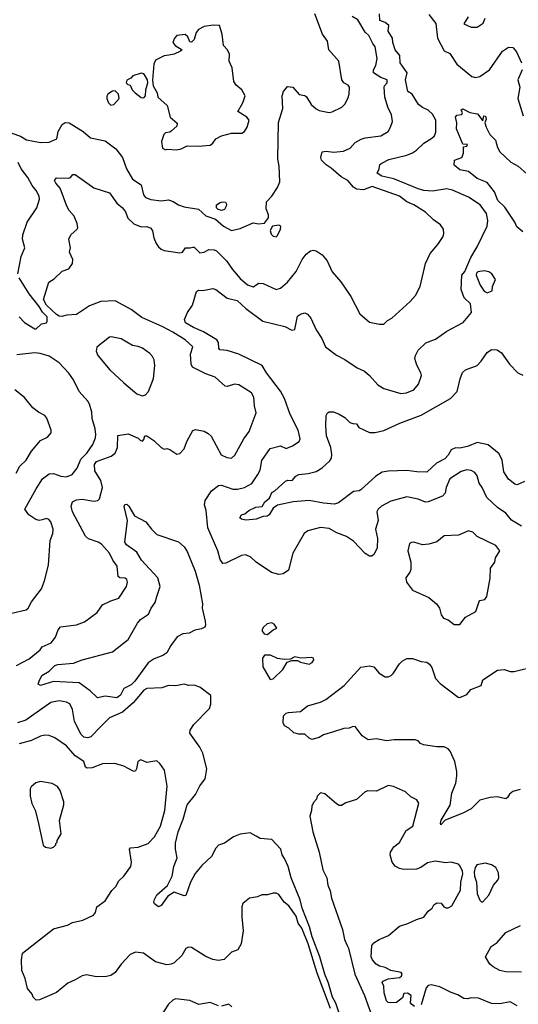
# Model space of a CAD drawing. Extents: x 1690054 to 1842981, y 782881 to 914114.
# Tile 182 of 256: x 1772799 to 1776272, y 824404 to 831265. Entities that reach past the tile are written whole.
import ezdxf

# ---------------------------------------------------------------- set-up
doc = ezdxf.new("R2010")
doc.units = 0

msp = doc.modelspace()

# ---------------------------------------------------------------- linework, layer by layer
at = {"layer": '0CON10XD'}
for points in [[(1772745, 830474.6), (1772805, 830453.4), (1772847.1, 830427.1), (1772945, 830408.2), (1773005, 830410.6), (1773058.9, 830435), (1773067.5, 830485), (1773096.2, 830533.8), (1773115, 830547.8), (1773145, 830546.4), (1773242.5, 830485), (1773292.7, 830442.7), (1773395, 830421.6), (1773468.1, 830365), (1773515.5, 830305), (1773543.1, 830225), (1773585, 830154.3), (1773644.6, 830114.6), (1773662, 830045), (1773675.5, 830025.5), (1773713, 830013), (1773785, 830003.5), (1773835, 830010.4), (1773868.5, 829998.5), (1773905, 829974), (1773945, 829961.2), (1774044.2, 829944.2), (1774095, 829898.6), (1774164.1, 829874.1), (1774218.8, 829825), (1774275, 829795.7), (1774335, 829810.9), (1774425, 829850), (1774465, 829843.3), (1774505, 829847.5), (1774532.5, 829885), (1774532.5, 829905), (1774517, 829947), (1774517.5, 829995), (1774555, 830036), (1774595.5, 830095), (1774611.9, 830135), (1774607.3, 830245), (1774598, 830295), (1774601.3, 830548.7), (1774631.8, 830645), (1774628, 830735), (1774636.7, 830765), (1774665, 830800), (1774702.5, 830795), (1774745, 830743.8), (1774785, 830736.7), (1774797.7, 830727.7), (1774830, 830675), (1774865, 830643.3), (1774885, 830632), (1774955, 830619.2), (1774975, 830622.9), (1775043.6, 830656.4), (1775064.5, 830675.5), (1775085.8, 830715), (1775094.2, 830745), (1775096.6, 830795), (1775087.6, 830807.6), (1775057.5, 830825), (1775042.5, 830845), (1775021.2, 830975), (1774952, 831055), (1774944.1, 831115), (1774907.5, 831165), (1774856.2, 831305)], [(1773200, 829845), (1773179.5, 829895), (1773144.5, 829935), (1773126.5, 829966.5), (1773081.3, 830091.3), (1773050, 830125), (1773041.5, 830145), (1773055, 830163.1), (1773139.7, 830160.3), (1773154.1, 830165.9), (1773170, 830185), (1773185, 830185.6), (1773315, 830092.9), (1773425, 830058.9), (1773475, 829985.6), (1773515, 829954.5), (1773537.1, 829925), (1773551.7, 829881.7), (1773593.4, 829843.4), (1773645, 829821.1), (1773685, 829823.1), (1773712.4, 829812.4), (1773724.6, 829794.6), (1773734.1, 829744.1), (1773749.5, 829705), (1773765, 829681.4), (1773785.4, 829665.4), (1773805, 829656.7), (1773915, 829639.3), (1773932.2, 829645), (1773955, 829674.1), (1773985.9, 829674.1), (1774005, 829680.8), (1774015, 829679.2), (1774055, 829639.2), (1774085, 829645.8), (1774117.5, 829662.5), (1774155, 829661.8), (1774170, 829655), (1774240, 829585), (1774280.6, 829525), (1774335, 829461.1), (1774385, 829418.1), (1774425, 829404), (1774465, 829428.8), (1774495, 829427.5), (1774585, 829385.6), (1774615, 829394.2), (1774665.7, 829435), (1774725, 829510.8), (1774767.8, 829595), (1774795, 829632), (1774825.9, 829654.1), (1774845, 829658.8), (1774865, 829653.8), (1774906.6, 829626.6), (1774940, 829585), (1774976.8, 829506.8), (1775037.4, 829437.4), (1775105, 829336.7), (1775169.2, 829215), (1775235, 829157.5), (1775305, 829144.2), (1775335, 829144.2), (1775361.3, 829168.7), (1775391.2, 829185), (1775518.9, 829301.1), (1775556.3, 829343.7), (1775588.1, 829405), (1775625.8, 829565), (1775659.2, 829635), (1775711.7, 829698.3), (1775748, 829755), (1775754.2, 829775), (1775752, 829805), (1775730, 829835), (1775681.1, 829871.1), (1775625, 829924.4), (1775544.2, 829975), (1775495.3, 829995.3), (1775445, 830035.5), (1775255, 830103.1), (1775195, 830079.1), (1775145, 830083.5), (1775125, 830097.5), (1775085, 830143.6), (1775038.8, 830168.8), (1774969.6, 830229.6), (1774935, 830252.5), (1774901.4, 830285), (1774896.9, 830305), (1774905.8, 830344.2), (1774935, 830349.2), (1774985, 830341.1), (1775055, 830349.8), (1775100.3, 830369.7), (1775135, 830409.6), (1775177.3, 830432.7), (1775205, 830441.8), (1775315, 830454.4), (1775365, 830486.2), (1775382.5, 830515), (1775396.1, 830556.1), (1775388.8, 830605), (1775365, 830647.5), (1775341.9, 830725), (1775338.1, 830795), (1775340, 830805), (1775358.5, 830825), (1775359.1, 830845), (1775315, 830861.3), (1775264.3, 830895), (1775264.8, 830915.2), (1775279.5, 830945), (1775290.5, 830995), (1775276, 831075), (1775258.4, 831098.4), (1775231.9, 831155), (1775205, 831177.5), (1775154, 831264), (1775115.9, 831285.9)], [(1776295, 827736), (1776225, 827777.5), (1776185, 827827.1), (1776127.8, 827865), (1776053.3, 827935), (1776021.4, 828005), (1776000.8, 828035), (1775985.4, 828085.4), (1775970.7, 828110.7), (1775945, 828124.3), (1775915, 828128.1), (1775875, 828115.6), (1775795, 828066.7), (1775770.7, 828005), (1775763.1, 827965), (1775745, 827945.3), (1775645.6, 827905.6), (1775625, 827903.3), (1775575, 827924.5), (1775495, 827940.6), (1775385, 827911.1), (1775320, 827875), (1775296.9, 827855), (1775287.5, 827835), (1775295.5, 827775), (1775278.4, 827715), (1775291.1, 827648.9), (1775289.4, 827585), (1775268.3, 827541.7), (1775252.5, 827527.5), (1775235, 827525.8), (1775205, 827544.4), (1775125, 827632.2), (1775075.8, 827665), (1775008.8, 827688.8), (1774955, 827719.4), (1774894.2, 827725.8), (1774805.9, 827704.1), (1774781.2, 827685), (1774702.4, 827547.6), (1774670.7, 827429.3), (1774635, 827404), (1774605, 827399.2), (1774552.3, 827412.3), (1774446.2, 827485), (1774410.3, 827520.3), (1774375, 827535.8), (1774345, 827532.5), (1774235, 827478.5), (1774215, 827476.8), (1774195, 827504.6), (1774179.1, 827565), (1774109.8, 827725), (1774097.6, 827845), (1774087.2, 827885), (1774091.5, 827915), (1774135, 827981.4), (1774185, 828019.4), (1774205, 828020.9), (1774285, 827992.5), (1774316.4, 827993.6), (1774365, 828006.2), (1774416.3, 828033.7), (1774459.1, 828095), (1774474.7, 828125.3), (1774486.9, 828193.1), (1774545, 828278.1), (1774615, 828295.5), (1774655, 828277.8), (1774700, 828295), (1774746.7, 828325), (1774753.8, 828345), (1774740, 828405), (1774683.9, 828515), (1774645, 828624.4), (1774615, 828676.4), (1774518.9, 828805), (1774488.8, 828855), (1774325, 828933.9), (1774245, 828960.9), (1774193.8, 828963.8), (1774185.6, 828975), (1774183.6, 829015), (1774171.8, 829035), (1774080.4, 829090.4), (1774010.4, 829120.4), (1773953.3, 829153.3), (1773948.2, 829175), (1773967.8, 829225), (1774002.2, 829275), (1774029.7, 829370.3), (1774045, 829379.5), (1774075, 829378.5), (1774145, 829392.5), (1774165.9, 829385.9), (1774243.7, 829323.7), (1774315, 829307.5), (1774375, 829252.7), (1774493.3, 829165), (1774647.1, 829127.1), (1774695, 829101.4), (1774715.8, 829105), (1774735, 829198), (1774755, 829212), (1774785, 829221.2), (1774805, 829213.8), (1774828, 829185), (1774865, 829103.3), (1774904.2, 829044.2), (1774928.8, 828985), (1775005, 828926.2), (1775065, 828896), (1775149.1, 828839.1), (1775200, 828815), (1775235, 828786.7), (1775295, 828721.2), (1775335, 828696), (1775455, 828660.8), (1775494.1, 828665.9), (1775545, 828686.7), (1775578, 828725), (1775598, 828785), (1775593.8, 828805), (1775565, 828857.5), (1775552.5, 828905), (1775556, 828925), (1775575, 828961.2), (1775627.4, 829012.6), (1775695, 829037.8), (1775775, 829094), (1775888.8, 829155), (1775946.7, 829225), (1775940, 829285), (1775895, 829327.5), (1775874.2, 829385), (1775878, 829485), (1775898.9, 829511.1), (1775941.1, 829608.9), (1775986.8, 829683.2), (1776056.4, 829826.4), (1776060.4, 829865), (1776050.4, 829915), (1776006.5, 829975), (1775925, 830027.7), (1775815, 830076.5), (1775775, 830086.4), (1775675, 830070.8), (1775614.3, 830075.7), (1775575.5, 830085.5), (1775405.2, 830155.2), (1775321.2, 830175), (1775290, 830195), (1775303.8, 830225), (1775308, 830255), (1775321.2, 830265), (1775369.6, 830290.4), (1775495, 830320), (1775535, 830336.4), (1775564.4, 830355), (1775615, 830403.3), (1775670.5, 830439.5), (1775688.2, 830455), (1775698.6, 830481.4), (1775697.7, 830565), (1775675, 830606.9), (1775645.2, 830635.2), (1775605, 830653.2), (1775578.2, 830675), (1775532.7, 830745), (1775502.3, 830765), (1775486.2, 830845), (1775497.5, 830895), (1775449.4, 830965), (1775447.7, 831015), (1775415.4, 831055), (1775398.1, 831105), (1775395.3, 831135), (1775365.3, 831185), (1775370.4, 831225), (1775345, 831244.7), (1775308.8, 831258.8), (1775306, 831305)], [(1775650, 831300), (1775697.9, 831237.9), (1775709.1, 831135), (1775755, 831048.5), (1775795, 831029.5), (1775844.5, 830955), (1775948.5, 830868.5), (1775975, 830861.8), (1776005, 830868.5), (1776071.9, 830915), (1776163.1, 831045), (1776205, 831072.9), (1776235, 831070), (1776261.1, 831041.1), (1776295, 830963.8)], [(1775922.5, 831285), (1775893.3, 831235), (1775945, 831212), (1775985, 831212), (1776028.9, 831241.1), (1776042, 831275)], [(1773815, 830357.5), (1773827, 830363), (1773895, 830358), (1773925, 830364), (1773965, 830386.2), (1774045, 830383.8), (1774125, 830390), (1774145, 830403.3), (1774166.1, 830433.9), (1774204.2, 830455.8), (1774275, 830474.3), (1774345.8, 830474.2), (1774364.2, 830485.8), (1774384, 830515), (1774397.5, 830565), (1774382, 830585), (1774318.8, 830625), (1774354, 830685), (1774369.2, 830735), (1774345.6, 830775), (1774307.6, 830807.6), (1774292, 830835), (1774279.3, 830929.3), (1774257.5, 830975), (1774260, 831025), (1774245.8, 831055.8), (1774220, 831085), (1774210, 831165), (1774190, 831225), (1774147, 831227), (1774085, 831216.2), (1774045, 831196), (1774027.5, 831175), (1774013.6, 831126.4), (1773995, 831107.5), (1773985, 831110), (1773970, 831145), (1773951.7, 831161.7), (1773894.3, 831155.7), (1773876.7, 831135), (1773866.7, 831105), (1773882.5, 831085), (1773930, 831055), (1773920, 831045), (1773875, 831025.7), (1773837.8, 831017.8), (1773805, 831011.8), (1773745, 830983.8), (1773734.4, 830955), (1773723.9, 830843.9), (1773730, 830805), (1773756.7, 830755), (1773761.2, 830725), (1773825.8, 830665.8), (1773848, 830585), (1773897, 830543), (1773895, 830522.5), (1773855, 830487.5), (1773845, 830480), (1773815, 830477.5), (1773803.3, 830465), (1773786.7, 830415), (1773795, 830370), (1773815, 830357.5)], [(1773665, 830720), (1773676.7, 830735), (1773678.8, 830775), (1773691.2, 830825), (1773688.8, 830845), (1773674.1, 830874.1), (1773665, 830886.7), (1773645, 830893.3), (1773586.4, 830873.6), (1773573, 830857), (1773545, 830842.5), (1773540, 830825), (1773553, 830813), (1773569.3, 830809.3), (1773582.5, 830775), (1773602.5, 830755), (1773645, 830723.3), (1773665, 830720)], [(1776300.4, 830915), (1776268.1, 830845), (1776282.7, 830795), (1776269.5, 830715), (1776306.9, 830595)], [(1773435, 830670), (1773455, 830673.3), (1773492.5, 830715), (1773486.7, 830746.7), (1773465, 830770), (1773445, 830767.5), (1773413.6, 830746.4), (1773407, 830733), (1773406.7, 830715), (1773417.5, 830685), (1773435, 830670)], [(1776179.2, 829959.2), (1776130, 830005), (1776106.2, 830065), (1776055, 830129.5), (1775985, 830158.5), (1775925, 830208), (1775865, 830219.4), (1775825, 830250), (1775827.5, 830285), (1775879.2, 830305), (1775890, 830335), (1775890.5, 830379.5), (1775915, 830384.3), (1775919.2, 830395), (1775887, 830397), (1775842.2, 830505), (1775843.6, 830545), (1775836, 830585), (1775845, 830598.8), (1775880, 830605), (1775883.3, 830615), (1775875, 830637.5), (1775885, 830642.5), (1775935, 830617.5), (1775987.7, 830607.7), (1776025, 830560), (1776032.5, 830595), (1776045, 830592.5), (1776047.5, 830572.5), (1776040, 830545), (1776048.8, 830515), (1776075.3, 830465.3), (1776114.3, 830425), (1776127.3, 830375), (1776143.2, 830343.2), (1776221.2, 830271.2), (1776271.4, 830245), (1776355, 830170.8)], [(1772786, 829495), (1772810, 829615), (1772835.9, 829674.1), (1772818.1, 829735), (1772821.9, 829765), (1772852.2, 829855), (1772918.6, 829955), (1772936.9, 830015), (1772934, 830036), (1772914.4, 830075), (1772885, 830108.9), (1772856.6, 830165), (1772808.4, 830225), (1772789.3, 830269.3)], [(1774205, 829936.2), (1774182.5, 829942.5), (1774171.2, 829955), (1774170, 829975), (1774195, 829991.2), (1774215, 829996.2), (1774232.3, 829992.3), (1774239.4, 829979.4), (1774238.6, 829965), (1774225, 829943.3), (1774205, 829936.2)], [(1776305, 829786.9), (1776262.1, 829822.1), (1776249.4, 829855), (1776179.2, 829959.2)], [(1772778, 826765), (1772865, 826812), (1772941.1, 826875), (1772955, 826895.5), (1773018.2, 826921.8), (1773048.5, 826961.5), (1773066.9, 827013.1), (1773084.6, 827035.4), (1773195, 827048), (1773251.7, 827068.3), (1773338.8, 827135), (1773375, 827186.7), (1773434.1, 827215.9), (1773490, 827235), (1773543.9, 827316.1), (1773549.4, 827345), (1773546.4, 827365), (1773534.6, 827374.6), (1773496.9, 827376.9), (1773484.8, 827384.8), (1773477.8, 827457.8), (1773448.3, 827498.3), (1773425, 827547.1), (1773369.8, 827609.8), (1773346.7, 827625), (1773277.6, 827647.6), (1773257.2, 827667.2), (1773166.9, 827835), (1773158.1, 827875), (1773168, 827905), (1773195, 827920), (1773235, 827923.1), (1773315, 827909.4), (1773344.3, 827915.7), (1773354.4, 827925.6), (1773377.1, 828005), (1773363.8, 828055), (1773321.7, 828121.7), (1773320.5, 828165), (1773335, 828187.3), (1773435.3, 828224.7), (1773464.5, 828245), (1773479.6, 828285), (1773482.1, 828367.9), (1773555, 828380), (1773625, 828350), (1773637.5, 828335), (1773655, 828327.5), (1773665, 828340), (1773670, 828365), (1773685, 828366.2), (1773733, 828333), (1773785, 828283.3), (1773805, 828273.3), (1773825, 828277.5), (1773845, 828270), (1773895, 828236.7), (1773915, 828243.3), (1773945.8, 828274.2), (1773964.1, 828325.9), (1774005, 828403.3), (1774025, 828408.8), (1774085, 828397.1), (1774112.6, 828382.6), (1774132.6, 828362.6), (1774202, 828232), (1774242.5, 828215), (1774275, 828210.8), (1774298.9, 828231.1), (1774360, 828345), (1774398.6, 828395), (1774446.2, 828525), (1774434, 828575), (1774430.8, 828635), (1774414.1, 828664.1), (1774325, 828721.2), (1774295, 828726), (1774245, 828708.8), (1774230.5, 828710.5), (1774160, 828775), (1774095, 828798.2), (1774002.7, 828842.7), (1773993.8, 828863.8), (1773989.6, 828935), (1774004.2, 828985), (1773951.4, 829035), (1773865, 829086.6), (1773795.2, 829125.2), (1773650.7, 829190.7), (1773575, 829246), (1773465, 829306.1), (1773365, 829300.4), (1773285, 829270.9), (1773195, 829210), (1773126.6, 829206.6), (1773092.5, 829197.5), (1773075, 829198.9), (1773055, 829210.6), (1772986.5, 829275), (1772966, 829315), (1773002.9, 829435), (1773039.8, 829460.2), (1773095, 829512.2), (1773141, 829529), (1773167.8, 829565), (1773168.3, 829595), (1773146.9, 829645), (1773153.8, 829675), (1773142, 829735), (1773156.2, 829765), (1773200, 829805), (1773204.2, 829815), (1773200, 829845)], [(1774585, 829752.5), (1774595, 829760), (1774616.7, 829805), (1774617.5, 829825), (1774605, 829832.5), (1774560, 829825), (1774543.6, 829796.4), (1774550.7, 829770.7), (1774565, 829757.5), (1774585, 829752.5)], [(1776055, 829362.5), (1776090, 829375), (1776093.3, 829405), (1776112.5, 829455), (1776088.8, 829495), (1776068, 829508), (1776035, 829513.9), (1775991.3, 829508.7), (1775981.3, 829498.7), (1775980, 829485), (1776005.7, 829415.7), (1776035, 829372.5), (1776055, 829362.5)], [(1772795, 829194.8), (1772833.8, 829155), (1772905, 829110), (1772915, 829110), (1772950, 829145), (1772985, 829152.5), (1772990, 829165), (1772990.6, 829195), (1772957.4, 829227.4), (1772935, 829265.9), (1772864.1, 829355), (1772795.8, 829465)], [(1773655, 828643.8), (1773675, 828650), (1773696.7, 828675), (1773732, 828765), (1773741.2, 828855), (1773736.2, 828895), (1773725, 828917.5), (1773705, 828940), (1773655, 828976), (1773625, 828988), (1773584.4, 828994.4), (1773505, 829040), (1773435.8, 829055.8), (1773425, 829052), (1773336.8, 828983.2), (1773331.8, 828955), (1773342.5, 828925), (1773427, 828825), (1773525, 828735.3), (1773615, 828657.1), (1773655, 828643.8)], [(1772745, 827128.6), (1772845, 827153.1), (1772857.5, 827165), (1772880.9, 827209.1), (1772951.3, 827298.7), (1772971.9, 827355), (1772999.4, 827465), (1773011.4, 827635), (1773031.1, 827685), (1773033.3, 827715), (1773015, 827766.7), (1773003.1, 827783.1), (1772985, 827788.6), (1772955, 827779.2), (1772935, 827774.7), (1772911.8, 827781.8), (1772863.3, 827815), (1772835.8, 827855), (1772913.6, 827996.4), (1772958.9, 828065), (1773005, 828100.9), (1773035, 828102.7), (1773085.3, 828085.3), (1773125, 828079.2), (1773164, 828095), (1773199.1, 828140.9), (1773225, 828203.3), (1773266.2, 828245), (1773308.5, 828305), (1773327.8, 828352.2), (1773329.6, 828375), (1773326, 828415), (1773303.5, 828485), (1773301.2, 828531.2), (1773286.3, 828586.3), (1773275, 828607.9), (1773214.4, 828675), (1773174.7, 828755), (1773141.6, 828801.6), (1773073.9, 828873.9), (1773005, 828921.2), (1772941.1, 828938.9), (1772905, 828942.7), (1772779.8, 828930.2)], [(1776315, 828046), (1776264.3, 828024.3), (1776249.2, 828029.2), (1776205, 828062.5), (1776172.5, 828115), (1776160.6, 828195), (1776140.1, 828240.1), (1776061.5, 828301.5), (1775985, 828318.8), (1775918.1, 828291.9), (1775865, 828279.2), (1775835, 828281), (1775805, 828268.7), (1775785, 828231.5), (1775760.5, 828205), (1775703.1, 828175), (1775635, 828113.1), (1775565, 828113.4), (1775496.6, 828123.4), (1775365, 828119.7), (1775325, 828111.3), (1775280, 828085), (1775175, 827988), (1775165, 827981.2), (1775125, 827976.7), (1775020.5, 827899.5), (1774991.3, 827888.7), (1774915.3, 827895.3), (1774815, 827914.5), (1774705, 827905.6), (1774595, 827883.3), (1774565, 827861.2), (1774536.2, 827815), (1774523.9, 827806.1), (1774495, 827803.8), (1774446.1, 827783.9), (1774375, 827777.1), (1774345, 827783.8), (1774333.3, 827795), (1774345, 827813.8), (1774367.7, 827822.3), (1774395, 827845.7), (1774445, 827867.1), (1774487.6, 827872.4), (1774507.5, 827905), (1774540, 827930), (1774555, 827970.9), (1774577.2, 827982.8), (1774650.9, 828049.1), (1774666, 828056), (1774696.7, 828055), (1774722.5, 828085), (1774743.7, 828096.3), (1774808, 828102), (1774863.9, 828116.1), (1774907.3, 828142.7), (1774959.5, 828190.5), (1774971.1, 828208.9), (1774973.8, 828235), (1774966.4, 828285), (1774936.5, 828365), (1774930.8, 828435), (1774933.9, 828506.1), (1774943.3, 828525), (1774955, 828533.3), (1774985, 828532), (1775025.7, 828515.7), (1775064.1, 828494.1), (1775099.3, 828459.3), (1775120.7, 828450.7), (1775145, 828450), (1775162.6, 828422.6), (1775235, 828388), (1775275, 828388.6), (1775335, 828403.1), (1775446.7, 828453.3), (1775595, 828509.6), (1775799.4, 828625), (1775846.9, 828675), (1775867.3, 828762.7), (1775884.4, 828805.6), (1775905.6, 828824.4), (1775985, 828856), (1776014.5, 828885.5), (1776056, 828945), (1776085, 828965.7), (1776125, 828964), (1776155, 828942.5), (1776211.9, 828865), (1776268.8, 828805), (1776305, 828788.1)], [(1772775.4, 828104.6), (1772800, 828155), (1772844.6, 828195.4), (1772881.3, 828258.7), (1772945, 828332.5), (1772992.5, 828355), (1773017.5, 828385), (1773017.5, 828405), (1772989.4, 828489.4), (1772975, 828508), (1772930.3, 828530.3), (1772890.3, 828560.3), (1772832.7, 828632.7), (1772765, 828686)], [(1773475, 826540), (1773395, 826550.3), (1773340.6, 826540.6), (1773289, 826589), (1773213.8, 826643.8), (1773035.7, 826654.3), (1772945, 826626.7), (1772927.5, 826635), (1772933.8, 826655), (1772953.3, 826695), (1773004.2, 826725.8), (1773045, 826765.8), (1773065, 826772.5), (1773175, 826781.4), (1773235, 826804.4), (1773445, 826859.1), (1773555, 826946.9), (1773619.4, 827060.6), (1773641.9, 827085), (1773696.6, 827123.4), (1773715, 827164.5), (1773742.4, 827205), (1773755.6, 827245.6), (1773777.1, 827315), (1773760.9, 827375), (1773648, 827498), (1773614.2, 827555), (1773543.8, 827605), (1773532.5, 827625), (1773550.8, 827775), (1773526.1, 827873.9), (1773532.7, 827887.3), (1773545, 827888.8), (1773560, 827875), (1773597.9, 827807.9), (1773678.7, 827765), (1773716.9, 827715), (1773755, 827678.8), (1773905, 827627.7), (1773945, 827592.8), (1773965, 827558.4), (1774022.1, 827422.1), (1774048.8, 827325), (1774072.6, 827195), (1774070.8, 827165), (1774091.5, 827075), (1774093.6, 827045), (1774088, 827032), (1774065, 827020.9), (1774018.6, 827011.4), (1773980.5, 826989.5), (1773935, 826985.5), (1773896.9, 826965), (1773851.5, 826905), (1773825, 826853.1), (1773796.3, 826833.7), (1773735, 826811.4), (1773695, 826784.7), (1773601.6, 826655), (1773575, 826631.4), (1773525.5, 826604.5), (1773500.8, 826559.2), (1773475, 826540)], [(1775825, 827050.8), (1775865, 827051.2), (1775905, 827102.5), (1775977.7, 827142.3), (1775999.3, 827210.7), (1776005, 827217.5), (1776040, 827225), (1776053.6, 827246.4), (1776075.7, 827374.3), (1776077.7, 827442.3), (1776108, 827485), (1776114.2, 827515), (1776143.8, 827565), (1776115, 827600), (1775986.2, 827665), (1775955, 827694.2), (1775925, 827704), (1775855, 827673.1), (1775755, 827668), (1775705, 827626), (1775648.7, 827611.3), (1775604.3, 827605.7), (1775545, 827624.2), (1775527.5, 827622.5), (1775515.7, 827614.3), (1775503.3, 827565), (1775522.9, 827485), (1775522.9, 827435), (1775516.2, 827415), (1775488.8, 827375), (1775493.3, 827345), (1775535, 827290), (1775649.7, 827239.7), (1775703.3, 827195), (1775724, 827165), (1775735, 827117.5), (1775752.5, 827095), (1775785, 827083.3), (1775825, 827050.8)], [(1774525, 826982), (1774565, 827013.3), (1774590, 827025), (1774573, 827053), (1774555, 827062.5), (1774523.9, 827056.1), (1774497, 827033), (1774487.5, 827015), (1774487.5, 827005), (1774502.5, 826985), (1774525, 826982)], [(1774545, 826667.5), (1774565, 826672.5), (1774633, 826737), (1774661.7, 826788.3), (1774695, 826800), (1774735, 826800), (1774755, 826787.5), (1774815, 826773.8), (1774836.7, 826785), (1774848.8, 826805), (1774846.7, 826815), (1774835, 826821.2), (1774757, 826817), (1774716.1, 826826.1), (1774685, 826810), (1774645, 826807.5), (1774595, 826813.8), (1774546.2, 826836.2), (1774505, 826836.7), (1774490, 826815), (1774493.3, 826755), (1774545, 826667.5)], [(1776285, 825900), (1776235, 825886.7), (1776210.7, 825869.3), (1776196.7, 825845), (1776185, 825836.7), (1776125, 825848.8), (1776075.6, 825844.4), (1776005, 825827.5), (1775944.1, 825765.9), (1775886.7, 825735), (1775762.5, 825687.5), (1775733.8, 825653.8), (1775730, 825665), (1775735, 825686.7), (1775797.1, 825792.9), (1775809.5, 825875), (1775837.5, 825945), (1775843.9, 825996.1), (1775845, 826027.5), (1775830.4, 826095), (1775797.8, 826167.8), (1775784.7, 826184.7), (1775755, 826198.8), (1775705, 826197.5), (1775612, 826212), (1775591.2, 826221.2), (1775575, 826240), (1775555, 826246.9), (1775407.3, 826247.3), (1775355, 826240.8), (1775285, 826253.8), (1775227, 826247), (1775185.8, 826275.8), (1775135, 826339.4), (1775115, 826338.1), (1775095, 826328), (1775056.1, 826326.1), (1774985, 826304), (1774915, 826281.2), (1774885, 826262.5), (1774835, 826250), (1774815, 826258.8), (1774785, 826286.2), (1774743.9, 826286.1), (1774710, 826295), (1774675, 826328), (1774643.6, 826343.6), (1774635.6, 826365), (1774637.3, 826415), (1774655, 826432.5), (1774671.5, 826438.5), (1774754.7, 826445.3), (1774805, 826484.3), (1774895, 826510), (1774931.7, 826528.3), (1775060, 826625), (1775175, 826753.3), (1775235, 826763.3), (1775265, 826756.7), (1775302.7, 826712.7), (1775345, 826686.2), (1775365, 826686.2), (1775387.5, 826695), (1775401.7, 826708.3), (1775444.2, 826775.8), (1775464.2, 826795.8), (1775495.9, 826814.1), (1775535, 826814.2), (1775595, 826793.3), (1775635, 826788.8), (1775653.3, 826775), (1775670.3, 826750.3), (1775695.8, 826675), (1775728.5, 826638.5), (1775853.3, 826545), (1775865, 826542), (1775915, 826563.8), (1775942.6, 826597.4), (1776014, 826625), (1776024.5, 826665.5), (1776128.3, 826731.7), (1776175, 826736.9), (1776215, 826724.2), (1776243.1, 826723.1), (1776395, 826760)], [(1775040, 824295), (1775001.2, 824411.2), (1774979.2, 824455), (1774951.5, 824551.5), (1774923.7, 824615), (1774890.3, 824735), (1774836, 824875), (1774819, 824945), (1774766.3, 825075), (1774752.5, 825132.5), (1774689.6, 825285), (1774668.9, 825365), (1774645, 825419.6), (1774626.7, 825445), (1774618, 825485), (1774555, 825553.3), (1774475, 825560), (1774446, 825576), (1774405, 825598.8), (1774335, 825590), (1774288.7, 825571.3), (1774225, 825527.1), (1774185, 825512.9), (1774165, 825492.5), (1774135.5, 825435), (1774067.4, 825372.6), (1774020.5, 825315), (1773989.4, 825255), (1773957.1, 825162.9), (1773945, 825160), (1773875, 825185.7), (1773831.5, 825158.5), (1773785, 825092), (1773765, 825084.2), (1773738.8, 825105), (1773734, 825115), (1773738, 825135), (1773755, 825166), (1773827.9, 825232.1), (1773861.7, 825298.3), (1773874, 825365), (1773896, 825425), (1773883.5, 825485), (1773885, 825527.5), (1773903.8, 825605), (1773938.5, 825695), (1773966, 825794), (1774023.2, 825866.8), (1774053.3, 825926.7), (1774091.2, 825975), (1774103.8, 826045), (1774074, 826155), (1774054.4, 826195), (1773985, 826293.8), (1773985.7, 826314.3), (1774012, 826355), (1774121.2, 826465), (1774130, 826495), (1774130, 826555), (1774055, 826613.8), (1774015, 826628.8), (1773975, 826626.2), (1773945, 826636), (1773885.8, 826624.2), (1773835, 826625.7), (1773788.3, 826608.3), (1773685, 826604.2), (1773665, 826592.9), (1773588.6, 826505), (1773515, 826440), (1773425, 826400.9), (1773365, 826339.4), (1773295, 826266.9), (1773275, 826260.6), (1773246.4, 826266.4), (1773226.7, 826285), (1773180.9, 826375), (1773167.6, 826457.6), (1773147.7, 826497.7), (1773125, 826510.4), (1773075, 826518.9), (1773015, 826506.9), (1772842.7, 826385), (1772783.3, 826366.7)], [(1774963.8, 824376.2), (1774871.9, 824621.9), (1774809.2, 824825), (1774763.6, 824935), (1774740.1, 824970.1), (1774725, 825018.6), (1774675, 825090), (1774641.2, 825115), (1774605, 825168.8), (1774585, 825178), (1774565, 825178.8), (1774525, 825166.7), (1774485, 825166.7), (1774455, 825153.3), (1774400, 825145), (1774353.9, 825106.1), (1774346.4, 825083.6), (1774345.8, 825015), (1774355.8, 824915.8), (1774343.1, 824825), (1774318, 824785), (1774275, 824767.1), (1774222.9, 824717.1), (1774185, 824710.3), (1774145, 824716.7), (1774095, 824737.5), (1773995, 824799.5), (1773975, 824803.1), (1773957.4, 824792.6), (1773928.9, 824745), (1773875, 824694.3), (1773855, 824682.9), (1773825, 824678.6), (1773745, 824700), (1773661.7, 824761.7), (1773605, 824767.1), (1773567.9, 824752.1), (1773506.1, 824683.9), (1773465, 824626.9), (1773435, 824605.5), (1773405, 824597.3), (1773335, 824595.5), (1773265, 824610), (1773235, 824602.5), (1773185.3, 824574.7), (1773135, 824550.6), (1773055, 824486), (1772937.5, 824435), (1772914.1, 824434.1), (1772893.9, 824453.9), (1772886.7, 824475), (1772853.3, 824515), (1772836.2, 824585), (1772815, 824640), (1772812.5, 824715), (1772818.3, 824761.7), (1773035, 824930), (1773132.5, 824955), (1773166, 824974), (1773239.2, 824990.8), (1773314.2, 825025), (1773328.1, 825045), (1773336.5, 825083.5), (1773395, 825124.2), (1773442.1, 825197.9), (1773470, 825225), (1773488.8, 825265), (1773525, 825296.7), (1773574, 825365), (1773579.2, 825395), (1773563.3, 825485), (1773570, 825495), (1773625, 825499.4), (1773694.2, 825525), (1773738, 825572), (1773779.5, 825645), (1773810, 825755), (1773825.8, 825925), (1773808.8, 826035), (1773775, 826083.3), (1773755, 826100), (1773685, 826090), (1773643, 826107), (1773622.5, 826095), (1773612.5, 826045), (1773605, 826030), (1773595, 826027.5), (1773523.6, 826063.6), (1773461.7, 826081.7), (1773375, 826080.8), (1773305, 826052.3), (1773268.9, 826048.9), (1773256.9, 826056.9), (1773245, 826095.4), (1773186.4, 826136.4), (1773125, 826204.6), (1773045, 826261.1), (1773005, 826276.7), (1772975, 826279.4), (1772945, 826272.2), (1772881.4, 826241.4), (1772795, 826219.4)], [(1773015, 825492.5), (1773035, 825500), (1773050, 825515), (1773050, 825525), (1773060, 825535), (1773060, 825545), (1773087, 825593), (1773076.7, 825685), (1773106, 825795), (1773106.2, 825815), (1773081.2, 825895), (1773061.7, 825921.7), (1773025, 825943.3), (1772945, 825956), (1772911.7, 825948.3), (1772879.3, 825920.7), (1772873.3, 825905), (1772872.5, 825855), (1772883, 825803), (1772906.4, 825756.4), (1772926.1, 825686.1), (1772963, 825513), (1772978.3, 825498.3), (1773015, 825492.5)], [(1775549.3, 824389.3), (1775527.5, 824405), (1775522.5, 824415), (1775526.2, 824466.2), (1775501.7, 824481.7), (1775475, 824480), (1775465, 824450), (1775425, 824417.5), (1775383.9, 824413.9), (1775365, 824417.5), (1775355, 824427.5), (1775338, 824485), (1775335, 824530), (1775323.9, 824556.1), (1775330, 824565), (1775365, 824580.9), (1775445, 824591.2), (1775458.8, 824601.2), (1775463.8, 824615), (1775456.2, 824625), (1775385, 824640.9), (1775345, 824660.5), (1775305, 824669.6), (1775281.9, 824685), (1775255.8, 824715), (1775248.6, 824735), (1775252.5, 824815), (1775267, 824833), (1775303.3, 824855), (1775367.3, 824882.7), (1775445, 824949.2), (1775503.2, 824966.8), (1775564.3, 824995.7), (1775615, 825011.2), (1775645, 825053.3), (1775673.3, 825075), (1775685, 825097.5), (1775705, 825112.5), (1775735, 825110), (1775753.6, 825083.6), (1775767, 825077), (1775785, 825076.7), (1775809.3, 825090.7), (1775869.3, 825200.7), (1775872.5, 825255), (1775885.5, 825314.5), (1775883, 825333), (1775867.6, 825367.6), (1775855, 825380), (1775805, 825395.8), (1775765, 825391.2), (1775695, 825401.2), (1775660, 825395), (1775640.5, 825389.5), (1775592.7, 825357.3), (1775564.1, 825345.9), (1775475, 825343.1), (1775445, 825350), (1775415, 825368), (1775394.2, 825395), (1775380.8, 825445), (1775381.4, 825465), (1775405, 825501.4), (1775445, 825532.2), (1775490.4, 825615), (1775538.1, 825645), (1775580, 825805), (1775565, 825828.8), (1775525, 825850), (1775487.5, 825885), (1775403.1, 825923.1), (1775365, 825930), (1775285, 825888.8), (1775225, 825891.1), (1775205, 825885.6), (1775145, 825830.8), (1775071.2, 825808.8), (1775040.7, 825789.3), (1775025, 825790), (1775005, 825802), (1774925, 825870), (1774895, 825877.5), (1774872.5, 825855), (1774867, 825833), (1774845, 825810), (1774833.3, 825785), (1774832.5, 825755), (1774820.6, 825715), (1774840.5, 825605), (1774884.6, 825464.6), (1774911.1, 825341.1), (1774939.7, 825285), (1774946.3, 825235), (1774962.5, 825195), (1774972, 825145), (1775047, 824925), (1775062.6, 824855), (1775081, 824815), (1775090.8, 824795), (1775134, 824615), (1775200.8, 824465), (1775265.3, 824285.3)], [(1776025, 825117.5), (1776066.1, 825163.9), (1776100, 825235), (1776130.7, 825269.3), (1776136.7, 825285), (1776135, 825320), (1776115, 825356.7), (1776085, 825376.2), (1776045, 825387.5), (1775984.2, 825375), (1775971.6, 825358.4), (1775964.2, 825325), (1775966.6, 825296.6), (1775981.8, 825255), (1775985, 825173.3), (1776005, 825130), (1776015, 825117.5), (1776025, 825117.5)], [(1776295, 824628.1), (1776185, 824631.3), (1776145, 824639.6), (1776098, 824665), (1776074.2, 824685), (1776045, 824736.2), (1776083.6, 824806.4), (1776125, 824835.8), (1776185.4, 824904.6), (1776286.9, 824953.1)], [(1776265, 824393.1), (1776215, 824421.2), (1776145, 824408), (1776085, 824410.8), (1775995, 824446.2), (1775945, 824448.8), (1775917.5, 824442.5), (1775893.3, 824445), (1775850.3, 824470.3), (1775805, 824485.8), (1775725.4, 824525.4), (1775665, 824540), (1775643.8, 824535), (1775630.7, 824519.3), (1775595, 824400)], [(1774183, 824393), (1774125, 824416.7), (1774046.1, 824403.9), (1773985, 824430.8), (1773885, 824442), (1773865, 824433.8), (1773835, 824406.2), (1773775, 824312.5)], [(1774276.1, 824386.1), (1774256.4, 824406.4), (1774205, 824392.5)]]:
    msp.add_lwpolyline(points, dxfattribs=at)

doc.saveas('drawing.dxf')
